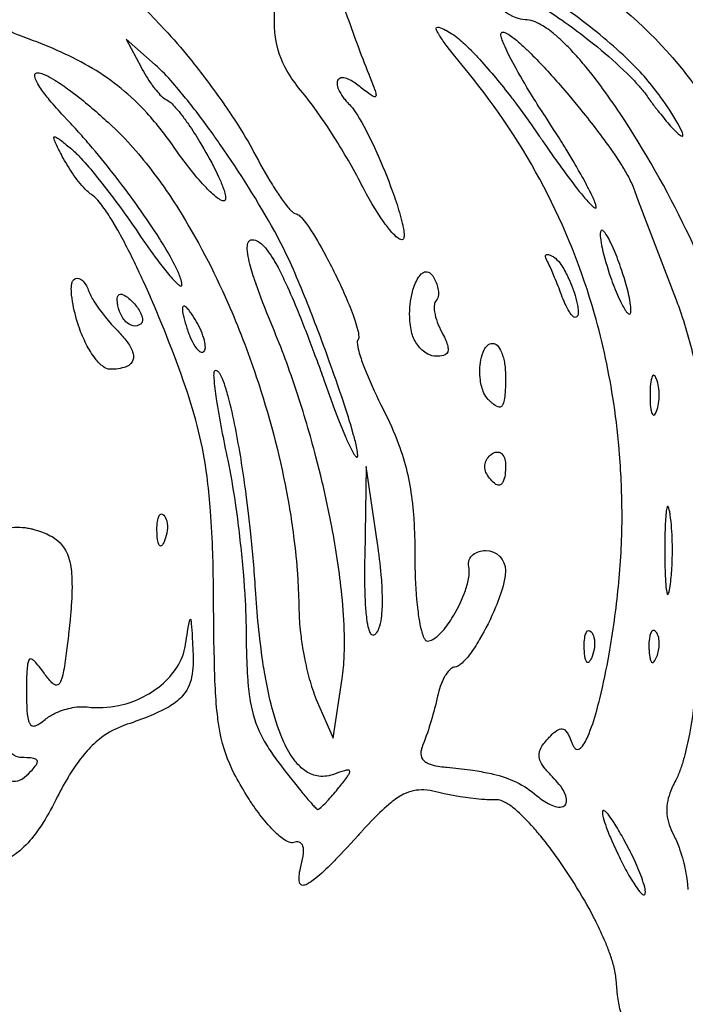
# Model space of a CAD drawing. Header units: millimetres. Extents: x 36.3 to 127.3, y 60.5 to 152.1.
# Tile 15 of 20: x 76.5 to 91, y 119.4 to 140.9. Entities that reach past the tile are written whole.
import ezdxf

# ---------------------------------------------------------------- set-up
doc = ezdxf.new("R2010")
doc.units = ezdxf.units.MM
doc.layers.add('Default', color=2, linetype='Continuous')

msp = doc.modelspace()

# ---------------------------------------------------------------- linework, layer by layer
at = {"layer": 'Default'}
for p, q in [((78.41118, 142.0079), (79.66554, 140.6674)), ((79.46228, 139.8959), (78.83229, 140.4557)), ((78.83229, 140.4557), (79.15234, 139.8453)), ((90.48508, 139.1864), (90.48508, 139.1864)), ((83.96159, 137.2807), (83.96159, 137.2807)), ((89.60751, 135.4855), (89.60751, 135.4855)), ((88.3165, 134.8818), (88.3165, 134.8818)), ((77.81187, 134.1515), (77.81187, 134.1515)), ((78.82035, 134.2939), (78.82035, 134.2939)), ((80.35999, 134.2962), (80.35999, 134.2962)), ((85.05882, 134.0397), (85.05882, 134.0397)), ((90.39022, 133.0474), (90.39022, 133.0474)), ((86.72257, 132.6005), (86.72257, 132.6005)), ((84.06326, 131.1424), (84.02884, 129.1809)), ((84.3083, 129.4604), (84.06326, 131.1424)), ((86.68759, 130.9818), (86.68759, 130.9818)), ((90.68768, 130.084), (90.68768, 130.084)), ((79.50115, 129.7077), (79.50115, 129.7077)), ((84.3083, 129.4604), (84.3083, 129.4604)), ((90.37383, 127.5382), (90.37383, 127.5382)), ((88.81448, 127.1677), (88.81448, 127.1677)), ((83.33815, 125.2157), (83.53622, 126.5147)), ((82.97346, 126.0624), (83.33815, 125.2157)), ((83.46598, 124.1397), (83.46598, 124.1397)), ((89.79354, 122.7906), (89.79354, 122.7906))]:
    msp.add_line(p, q, dxfattribs=at)
for points in [[(90.48508, 139.1864, 0.04399433), (89.80137, 139.976), (89.73116, 140.0442, 0.01973352), (89.16326, 140.5463, 0.01800829), (88.25646, 141.2317, 0.00998174), (87.31054, 141.8619)], [(88.82964, 141.7357, -0.07799743), (90.96756, 139.7753, -0.04397948), (91.77454, 138.5612, -0.0590343), (92.3202, 137.2093)], [(82.67152, 139.295), (82.62911, 139.3463, -0.03895544), (82.33271, 139.7684, -0.09965853), (82.08433, 140.4977, -0.03427214), (82.05997, 140.8827), (82.06015, 140.9309, -0.01977473), (82.07509, 141.2681)], [(83.49278, 141.3863), (83.65006, 140.9397, 0.00959863), (84.14793, 139.609)], [(87.52392, 140.879, -0.0814734), (87.32893, 140.9207, -0.1212275), (86.84814, 141.2644)], [(88.04677, 141.0578), (88.19479, 140.961, -0.01533732), (88.73403, 140.5746), (88.93042, 140.4217, -0.02102964), (89.59139, 139.8544), (89.74879, 139.7035), (89.86384, 139.5873, -0.01833198), (90.02977, 139.4066, -0.02765122), (90.18266, 139.2147)], [(76.70045, 140.4599, -0.00416534), (76.51431, 140.531, -0.00922929), (76.37517, 140.5882, -0.01271013), (76.27071, 140.6344), (76.23116, 140.6528), (76.16198, 140.6867, -0.02921221), (76.10895, 140.7147, -0.0364315), (76.02737, 140.764, -0.06284736), (75.97456, 140.8086, -0.1344132), (75.96327, 140.8315, -0.3535115), (75.9881, 140.8544, -0.07102732), (76.02164, 140.8592)], [(92.23284, 132.7153, 0.03027198), (92.14384, 133.3107, 0.01911174), (92.1134, 133.4482, 0.02886398), (91.79562, 134.51, 0.02685766), (91.03938, 136.2956, 0.03365553), (89.59866, 138.8305, 0.01208903), (89.1746, 139.4338), (89.00629, 139.6547), (88.85401, 139.8447, 0.01574346), (88.57408, 140.167, 0.01929704), (88.34912, 140.3968, 0.0096959), (88.1688, 140.5585, 0.04257713), (87.87128, 140.7689, 0.03872434), (87.70441, 140.8456, 0.08435744), (87.52392, 140.879)], [(79.66554, 140.6674, -0.01804914), (80.20882, 140.0394, -0.01745741), (80.95718, 139.0437, -0.00713342), (81.1326, 138.7862), (81.19691, 138.6887), (81.25249, 138.6029, -0.02180085), (81.61525, 137.9863)], [(86.28293, 139.7254), (86.24512, 139.7717), (85.96302, 140.1228), (85.88026, 140.2292), (85.80636, 140.3266, -0.02883184), (85.64284, 140.5629, -0.02889625), (85.60252, 140.6391, -0.07796957), (85.58985, 140.6788, -0.2453387), (85.59711, 140.7115, -0.2059586), (85.64381, 140.7148, -0.06022233), (85.79091, 140.6515, -0.08155376), (85.80859, 140.642), (85.93008, 140.5721)], [(87.96658, 138.766, -0.00677136), (87.68803, 139.202), (87.66248, 139.2433, -0.01214952), (87.28372, 139.8938), (87.1955, 140.061), (87.13233, 140.1883, -0.01776371), (87.04604, 140.3839, -0.01785923), (87.01108, 140.4862), (86.99971, 140.5401, -0.06181584), (86.99866, 140.568, -0.158887), (87.00845, 140.5943)], [(87.00845, 140.5943, -0.200939), (87.04528, 140.6063, -0.1003108), (87.11322, 140.5863, -0.04100308), (87.23003, 140.5142, -0.02341823), (87.43452, 140.3458, -0.00728574), (87.61506, 140.1756, -0.01811628), (88.25027, 139.4964), (88.47783, 139.232), (88.67312, 138.9973, -0.01621121), (89.3258, 138.1509), (89.47919, 137.9317), (89.59016, 137.7643, -0.01893135), (89.7464, 137.5068, -0.04074222), (89.87727, 137.2355)], [(79.91148, 138.0434, 0.03413786), (79.27854, 138.8482, 0.07526932), (78.09218, 139.8183, 0.02599628), (77.4111, 140.1712, 0.01938235), (76.70045, 140.4599)], [(85.93008, 140.5721, -0.04629366), (86.07906, 140.463, -0.02334924), (86.33154, 140.2276, -0.01357321), (86.53902, 140.0084, -0.01912476), (87.21508, 139.197, -0.01090636), (87.3751, 138.9869, -0.00319894), (87.60895, 138.6673), (87.66624, 138.5865), (87.83508, 138.3421)], [(79.15234, 139.8453, 0.03392649), (79.3878, 139.4631, 0.02329553), (79.45555, 139.3728, 0.02115487), (79.56631, 139.2446), (79.59652, 139.2147, 0.08595917), (79.69933, 139.1398)], [(82.20835, 135.9961), (82.06714, 136.2595, 0.02616564), (80.87852, 138.1593, 0.00671224), (80.7167, 138.3884, 0.0146365), (80.12415, 139.171), (79.96777, 139.3604), (79.84751, 139.4999, 0.03168518), (79.46228, 139.8959)], [(77.54893, 138.6918), (77.46933, 138.7763, -0.0121097), (77.15852, 139.1282, -0.02508654), (76.96936, 139.3763, -0.03505891), (76.88073, 139.5216, -0.08595237), (76.8365, 139.6427, -0.1387058), (76.84055, 139.6895, -0.3141129), (76.90284, 139.7219, -0.07580766), (77.02308, 139.6931), (77.07593, 139.6707, -0.03362456), (77.27115, 139.5643, -0.02187152), (77.59241, 139.3455), (77.65084, 139.3019), (77.75921, 139.2187, -0.01501429), (78.12833, 138.9148, -0.00561604), (78.48516, 138.5966)], [(83.90615, 139.4319, 0.06883494), (83.66826, 139.5827, 0.1055009), (83.53844, 139.6119, 0.256607), (83.44505, 139.5653, 0.1413597), (83.42648, 139.4879, 0.09340099), (83.4589, 139.3565, 0.0588151), (83.56202, 139.183, 0.0218091), (83.62553, 139.1045, 0.00808105), (83.65934, 139.067, 0.03781858), (83.69426, 139.0305)], [(84.14793, 139.609), (84.22691, 139.4111, -0.02331175), (84.26189, 139.307, -0.01284603), (84.27367, 139.254, -0.1485937), (84.26971, 139.2085, -0.3233939), (84.24157, 139.199, -0.09316438), (84.14984, 139.2449), (84.08714, 139.2894), (83.99588, 139.3598), (83.95087, 139.3957), (83.92846, 139.4138), (83.90615, 139.4319)], [(89.63887, 130.0054, 0.01755973), (89.59077, 131.3152, 0.01621757), (89.5853, 131.3868, 0.01856674), (89.45713, 132.5181, 0.03224754), (89.03864, 134.4654, 0.1031855), (86.28293, 139.7254)], [(79.69933, 139.1398, -0.08523208), (79.83001, 139.043, -0.03040348), (80.0286, 138.8148, -0.01897546), (80.18428, 138.6009, -0.01796186), (80.4355, 138.2116, -0.01950772), (80.7731, 137.6017), (80.84922, 137.4423, -0.01944069), (80.95052, 137.195, -0.0340324), (80.98873, 137.0616, -0.07451833), (80.9964, 136.9874, -0.1213133), (80.98709, 136.9477, -0.2824955), (80.95138, 136.9279)], [(83.96159, 137.2807, 0.02369445), (83.36308, 138.3177), (83.2, 138.5689), (83.0742, 138.755), (82.97766, 138.893, 0.01889458), (82.67152, 139.295)], [(90.18266, 139.2147, 0.01665537), (90.26801, 139.0966, 0.01311596), (90.42162, 138.8931, 0.01174469), (90.66405, 138.5968, 0.01725211), (90.79431, 138.4555), (90.86468, 138.3892), (90.90301, 138.3591, 0.1107808), (90.9473, 138.3391)], [(90.9473, 138.3391, 0.3743388), (90.96226, 138.3504, 0.1114505), (90.95284, 138.4109, 0.04313895), (90.85452, 138.6154, 0.02722394), (90.48508, 139.1864)], [(83.69426, 139.0305, -0.03573512), (83.81902, 138.8738), (83.87052, 138.7957, -0.03016979), (84.21142, 138.1558), (84.32426, 137.9079, -0.02059922), (84.67483, 137.0211, -0.01961522), (84.81853, 136.562), (84.84824, 136.4433, -0.00690857), (84.86732, 136.3525, -0.04600734), (84.88575, 136.2131, -0.06756143), (84.88326, 136.139, -0.09993616), (84.87084, 136.1014, -0.2761425), (84.8368, 136.0813)], [(80.04331, 135.1023, 0.07072522), (80.01671, 135.2386, 0.0280675), (79.9138, 135.485, 0.02098922), (79.67174, 135.922, 0.01248206), (79.55676, 136.1077, 0.02294795), (78.6096, 137.4439, 0.01078364), (78.09454, 138.0808, 0.00564484), (77.82615, 138.3903, 0.01210526), (77.54893, 138.6918)], [(89.07442, 136.7959, 0.05758699), (89.05938, 136.8656, 0.03076441), (88.94942, 137.1172, 0.00843356), (88.83849, 137.3302), (88.78805, 137.4223, 0.00712118), (88.59239, 137.764), (88.44064, 138.0174, 0.005239), (88.20686, 138.3937), (88.14735, 138.4872), (87.96658, 138.766)], [(78.48516, 138.5966), (78.61703, 138.4714, -0.01431357), (78.74336, 138.3447, -0.02077703), (79.21017, 137.8178, -0.03064691), (79.97421, 136.7444, -0.03658338), (81.04465, 134.7064, -0.02355102), (81.66627, 133.0952, -0.03394954), (82.32399, 130.5903), (82.35345, 130.4309), (82.37972, 130.2813, -0.01094081), (82.46609, 129.7182, -0.01329971), (82.55721, 128.8684, -0.01145818), (82.57212, 128.6553), (82.58813, 128.3352), (82.59312, 128.175), (82.59604, 128.0148)], [(77.45863, 137.8609, -0.01546029), (77.29547, 138.1794, -0.04424424), (77.2662, 138.2481, -0.09074647), (77.25136, 138.3096, -0.6244487), (77.28162, 138.3246, -0.07459629), (77.33051, 138.2993, -0.03054377), (77.40903, 138.2438, -0.01223199), (77.52232, 138.1546), (77.63398, 138.0631)], [(87.83508, 138.3421, 0.00502154), (87.97502, 138.1371, 0.00615317), (88.22442, 137.7813, 0.01077105), (88.61253, 137.2567), (88.63771, 137.2243), (88.66147, 137.194, 0.01499291), (88.84451, 136.9706, 0.014149), (88.94344, 136.8622), (88.99905, 136.8095, 0.05523224), (89.03334, 136.7839, 0.06805839), (89.05852, 136.7738, 0.482178), (89.07442, 136.7959)], [(77.63398, 138.0631, -0.03442976), (77.8434, 137.8578, -0.01677337), (78.17751, 137.4689), (78.29785, 137.3189, -0.01877074), (79.09129, 136.2325)], [(80.95138, 136.9279, -0.124451), (80.8602, 136.9634, -0.04367464), (80.7178, 137.0747, -0.01967343), (80.49579, 137.2991, -0.03028575), (79.91148, 138.0434)], [(78.07331, 137.0656, -0.0561722), (77.97462, 137.1452, -0.04621231), (77.69164, 137.485, -0.03306142), (77.45863, 137.8609)], [(81.61525, 137.9863, 0.01987459), (82.01679, 137.2771, 0.00293057), (82.12736, 137.1048, 0.02470768), (82.30562, 136.8541), (82.35426, 136.7938, 0.03965834), (82.43317, 136.7078, 0.02568505), (82.47795, 136.6695, 0.1502806), (82.53183, 136.6457)], [(84.8368, 136.0813, -0.1447646), (84.74924, 136.1206, -0.04494603), (84.62169, 136.2428, -0.0220581), (84.43226, 136.486, -0.03453621), (83.96159, 137.2807)], [(80.12257, 132.8748, 0.02156238), (79.26142, 135.0502), (79.20081, 135.1838, 0.01021954), (79.08467, 135.4332, 0.01856883), (78.64494, 136.2902), (78.5228, 136.4989, 0.02584716), (78.32271, 136.8018, 0.01703209), (78.20882, 136.944, 0.06851408), (78.07331, 137.0656)], [(82.53183, 136.6457, -0.1464159), (82.57909, 136.6284, -0.07281367), (82.65152, 136.5651, -0.03986745), (82.76788, 136.4209, -0.0292746), (83.12965, 135.8295), (83.19148, 135.7149, -0.01999858), (83.61581, 134.836, -0.0051449), (83.7103, 134.6095), (83.77638, 134.4372), (83.82205, 134.3061, -0.02753006), (83.87928, 134.105, -0.04731308), (83.89671, 134.0005, -0.05869495), (83.89729, 133.9467, -0.1699487), (83.87889, 133.8961)], [(79.09129, 136.2325, 0.01147497), (79.5195, 135.6271, 0.01798954), (79.75011, 135.3335), (79.78072, 135.2972), (79.80798, 135.2657), (79.83229, 135.2382), (79.87606, 135.1907), (79.91059, 135.1554, 0.02957458), (79.96721, 135.1045, 0.08378432), (80.00459, 135.0799, 0.211482), (80.03278, 135.0759, 0.2536332), (80.04331, 135.1023)], [(82.02362, 134.1763), (81.92941, 134.4046, -0.01716701), (81.62496, 135.2159), (81.61626, 135.2423, -0.02770196), (81.50005, 135.6576, -0.05069895), (81.46886, 135.8829, -0.0742288), (81.48235, 136.0056, -0.1414523), (81.51762, 136.0609, -0.176316), (81.58007, 136.0813)], [(81.58007, 136.0813, -0.1269151), (81.70496, 136.0445, -0.09192689), (81.88266, 135.8812, -0.02221796), (82.01164, 135.6981), (82.03912, 135.6534, -0.01776693), (82.09098, 135.5643), (82.13895, 135.4767, -0.01386481), (82.31047, 135.1298, -0.00926082), (82.57872, 134.5083, -0.00725301), (82.94507, 133.5615), (82.98913, 133.4424, -0.00590684), (83.14123, 133.0251), (83.2907, 132.6069)], [(89.18163, 136.2825, 0.1528771), (89.16782, 136.2518, 0.06749034), (89.16734, 136.1245, 0.01838586), (89.2039, 135.9055, 0.02815348), (89.38801, 135.266)], [(89.60751, 135.4855, 0.02147494), (89.44138, 135.909), (89.39284, 136.0134, 0.0331443), (89.31075, 136.1664), (89.28667, 136.2042, 0.04632657), (89.24512, 136.2581, 0.09299936), (89.21785, 136.2819, 0.3810692), (89.18163, 136.2825)], [(83.86775, 131.345, 0.1620551), (83.87775, 131.3834, 0.04067386), (83.85858, 131.5363, 0.02044246), (83.78751, 131.8254), (83.74935, 131.9596), (83.73021, 132.0245), (83.6916, 132.1518), (83.67249, 132.2133), (83.59528, 132.455, 0.00672624), (83.28643, 133.3547, 0.00901127), (82.78234, 134.6897, 0.0061305), (82.50957, 135.3492, 0.01807674), (82.20835, 135.9961)], [(87.99953, 135.631, -0.07900076), (87.96918, 135.706, -0.121957), (87.97006, 135.7408, -0.3534975), (88.01597, 135.7626, -0.08310044), (88.08587, 135.741, -0.03433611), (88.15009, 135.7059)], [(88.15009, 135.7059, -0.09023868), (88.2788, 135.578, -0.04920495), (88.4411, 135.3069, -0.04361577), (88.6171, 134.8643, -0.02861671), (88.67411, 134.626, -0.03754373), (88.68353, 134.4975, -0.06673014), (88.67105, 134.4296, -0.3343525), (88.61581, 134.3879)], [(88.3165, 134.8818, 0.01687178), (88.1695, 135.2612), (88.1298, 135.3549, 0.02803841), (87.99953, 135.631)], [(89.81388, 134.4689, 0.1589468), (89.83179, 134.5331, 0.05071991), (89.82494, 134.6558, 0.02430199), (89.78699, 134.8672, 0.02823914), (89.60751, 135.4855)], [(77.68179, 135.2098, -0.2683021), (77.79577, 135.2392, -0.1175093), (77.86921, 135.1982, -0.1282848), (78.00056, 134.9877)], [(85.05882, 134.0397, -0.05514799), (85.00955, 134.3951, -0.07083776), (85.07066, 134.9481, -0.07336785), (85.19579, 135.2543, -0.05289619), (85.26231, 135.3362, -0.1066001), (85.33187, 135.3794, -0.2542249), (85.44858, 135.3574, -0.09939696), (85.52622, 135.2676)], [(85.52622, 135.2676, -0.0883904), (85.62583, 135.0196, -0.07347497), (85.63516, 134.8829, -0.1714454), (85.58484, 134.7554)], [(89.38801, 135.266, 0.02314912), (89.55413, 134.8424), (89.60266, 134.7381), (89.642, 134.6606, 0.02093326), (89.70867, 134.5475, 0.05499261), (89.75025, 134.4935, 0.09682319), (89.77758, 134.4695, 0.3732724), (89.81388, 134.4689)], [(77.81187, 134.1515, -0.03946904), (77.67055, 134.6712, -0.03116072), (77.63517, 134.9414, -0.03363024), (77.63646, 135.0794, -0.03543718), (77.64868, 135.1482, -0.124424), (77.68179, 135.2098)], [(78.00056, 134.9877, 0.05153443), (78.12749, 134.7416, 0.05314086), (78.64397, 134.0939)], [(78.6322, 134.7736, -0.06918273), (78.64121, 134.8412, -0.4347714), (78.73096, 134.8935, -0.1046157), (78.85849, 134.8268, -0.03378139), (78.96616, 134.7313)], [(88.61581, 134.3879, -0.1343691), (88.5808, 134.4026, -0.08045021), (88.49223, 134.5085, -0.05144603), (88.3165, 134.8818)], [(90.80222, 134.8113, -0.01429341), (90.92541, 134.4705, -0.0285308), (91.25923, 133.2476, -0.01917615), (91.36951, 132.6225, -0.01202848), (91.40336, 132.3066, -0.03347303), (91.41117, 131.989)], [(78.82035, 134.2939, -0.09861894), (78.68539, 134.5178, -0.0842005), (78.6322, 134.7736)], [(78.96616, 134.7313, -0.06943871), (79.12852, 134.5182, -0.07232258), (79.17881, 134.3885, -0.08320228), (79.18346, 134.3169, -0.1699586), (79.15431, 134.2515)], [(80.35999, 134.2962, 0.02571055), (80.24305, 134.4818, 0.0430509), (80.17308, 134.5723, 0.1088291), (80.10184, 134.6318, 0.5619104), (80.05874, 134.6041, 0.06078028), (80.05809, 134.5221, 0.04802331), (80.06948, 134.4515, 0.02403488), (80.1354, 134.2107, 0.02181271), (80.17585, 134.0925), (80.19726, 134.0338, 0.02381734), (80.21929, 133.9755)], [(85.58484, 134.7554, 0.1546919), (85.54771, 134.6707, 0.07020412), (85.55104, 134.5127, 0.05333971), (85.6112, 134.2843, 0.03483596), (85.70762, 134.0686)], [(78.47166, 133.259, -0.1483982), (78.33521, 133.312, -0.07242321), (78.1582, 133.4894, -0.04712683), (77.95918, 133.8069, -0.03319898), (77.81187, 134.1515)], [(79.15431, 134.2515, -0.251279), (78.97897, 134.2066, -0.1469713), (78.82035, 134.2939)], [(80.52738, 133.649, 0.174152), (80.55483, 133.7328, 0.06934261), (80.53558, 133.8822, 0.06853276), (80.35999, 134.2962)], [(83.53622, 126.5147, 0.02799768), (83.58183, 127.0063, 0.01718859), (83.58627, 127.4683, 0.02138526), (83.53175, 128.3321, 0.02197763), (83.31081, 129.8294, 0.01407381), (83.07054, 130.9389), (82.96637, 131.3516, 0.01544256), (82.54353, 132.7801, 0.01857581), (82.02362, 134.1763)], [(78.64397, 134.0939, -0.03280471), (78.84628, 133.8631, -0.07297438), (78.96978, 133.6407, -0.07951666), (78.98946, 133.5425, -0.2093569), (78.93271, 133.3834, -0.1003406), (78.8307, 133.3154, -0.06992023), (78.65393, 133.27, -0.04137862), (78.47166, 133.259)], [(80.21929, 133.9755, 0.0528235), (80.32398, 133.7657, 0.06815092), (80.40395, 133.6695, 0.09506641), (80.46149, 133.6341, 0.3007563), (80.52738, 133.649)], [(85.58949, 133.5413, -0.1225047), (85.40196, 133.5914, -0.1088814), (85.18511, 133.7808, -0.09739365), (85.05882, 134.0397)], [(85.70762, 134.0686, -0.0264762), (85.78175, 133.9194, -0.0401125), (85.83077, 133.7896, -0.08313201), (85.84613, 133.6805, -0.345444), (85.74555, 133.5598, -0.07989348), (85.58949, 133.5413)], [(83.87889, 133.8961, 0.1679883), (83.8647, 133.8457, 0.06438604), (83.89867, 133.6519), (83.91042, 133.6105, 0.01018435), (83.96191, 133.4523), (84.01214, 133.3157), (84.05879, 133.1973, 0.01972841), (84.43042, 132.3874)], [(86.72257, 132.6005, -0.08443706), (86.62842, 132.7397, -0.0756093), (86.55014, 133.0212, -0.07975168), (86.56023, 133.4633, -0.06740441), (86.63268, 133.683, -0.08104899), (86.70519, 133.7788, -0.1874755), (86.81665, 133.8235)], [(86.81665, 133.8235, -0.1889475), (86.91282, 133.7811, -0.1018258), (87.00889, 133.6333, -0.0569257), (87.07858, 133.3799, -0.04079496), (87.09887, 133.1179)], [(80.74912, 133.2123, 0.1170549), (80.73933, 133.1827, 0.05312662), (80.73911, 133.0619, 0.01991574), (80.7926, 132.6132, 0.00821806), (80.90771, 131.9452, 0.00335486), (81.042, 131.2808)], [(81.64766, 128.4613, 0.01074031), (81.54614, 129.6703), (81.49571, 130.1231), (81.44611, 130.519, 0.01506996), (81.22626, 131.899, 0.01626134), (81.07412, 132.587), (81.05097, 132.6737, 0.01562068), (81.00682, 132.8251, 0.02322961), (80.92577, 133.0505, 0.03378175), (80.86714, 133.1639, 0.07014111), (80.8201, 133.2173, 0.4218146), (80.74912, 133.2123)], [(87.09887, 133.1179, -0.00877449), (87.09694, 132.924), (87.0896, 132.7505, -0.01861835), (87.07092, 132.5887, -0.1092548), (87.0256, 132.4631, -0.3584721), (86.93462, 132.4373, -0.09294388), (86.82095, 132.509, -0.0379125), (86.77075, 132.5538, -0.0228258), (86.74644, 132.577, -0.05728228), (86.72257, 132.6005)], [(90.39022, 133.0474), (90.37834, 133.0744, 0.07169012), (90.34895, 133.1192, 0.4365641), (90.31165, 133.1241, 0.1188884), (90.28469, 133.0756, 0.05004258), (90.25418, 132.8862, 0.01603375), (90.24929, 132.7904), (90.24787, 132.6946)], [(80.73576, 128.1307), (80.73363, 128.4309), (80.72428, 128.9939), (80.71739, 129.2402, 0.01108161), (80.66966, 130.1632), (80.66289, 130.2496, 0.01104882), (80.59223, 130.9178, 0.026839), (80.40879, 131.9086, 0.02531483), (80.12257, 132.8748)], [(90.39022, 132.3418, 0.09269582), (90.44894, 132.6946, 0.09026824), (90.39022, 133.0474)], [(90.24787, 132.6946, 0.0226659), (90.255, 132.4924), (90.26111, 132.4311, 0.05598848), (90.28174, 132.323, 0.07744789), (90.30024, 132.2787, 0.3574806), (90.33379, 132.2601, 0.1548008), (90.36859, 132.2964), (90.39022, 132.3418)], [(83.2907, 132.6069, 0.00717103), (83.34963, 132.4433), (83.45711, 132.1586), (83.542, 131.9465), (83.60879, 131.7884, 0.01371499), (83.71675, 131.5541, 0.02410445), (83.77794, 131.4392, 0.05220751), (83.81361, 131.3833, 0.04077509), (83.83539, 131.3567, 0.1168782), (83.84946, 131.345, 0.3571635), (83.86775, 131.345)], [(84.43042, 132.3874, -0.03078995), (84.76669, 131.6277, -0.05960382), (85.05813, 130.4184, -0.0131373), (85.09003, 130.1089), (85.10592, 129.8761, -0.01133832), (85.12331, 129.1762)], [(86.68759, 130.9818, -0.2163824), (86.65952, 131.2273, -0.1818019), (86.81204, 131.4218)], [(86.81204, 131.4218, -0.1648332), (86.93536, 131.455, -0.1674415), (87.01871, 131.4138, -0.1336676), (87.0828, 131.294, -0.05691557), (87.09887, 131.159)], [(81.042, 131.2808, -0.01400783), (81.20531, 130.3496), (81.25382, 129.9985, -0.01044713), (81.38416, 128.7646, -0.00557935), (81.40713, 128.4552, -0.01433348), (81.44451, 127.5252)], [(87.09887, 131.159, -0.03957856), (87.08699, 130.9589, -0.09061278), (87.0408, 130.7957, -0.1234126), (86.99568, 130.7439, -0.285102), (86.88925, 130.7501, -0.0835997), (86.77598, 130.8551, -0.0417439), (86.68759, 130.9818)], [(79.50115, 129.7077, -0.02435192), (79.50018, 129.8139, -0.04289919), (79.51751, 129.9784, -0.07619296), (79.55119, 130.071, -0.246722), (79.59814, 130.1043, -0.199842), (79.64938, 130.0782)], [(79.64938, 130.0782, -0.1332033), (79.7127, 129.9514, -0.08489193), (79.72234, 129.7414, -0.07002388), (79.67166, 129.5372)], [(90.68768, 130.084, 0.01931434), (90.67194, 130.174, 0.05307889), (90.6608, 130.2203, 0.09062895), (90.6452, 130.2591, 0.7731375), (90.62556, 130.2582, 0.09059834), (90.60873, 130.2007, 0.03357532), (90.59441, 130.0898, 0.01487471), (90.57452, 129.6992), (90.57111, 129.5035), (90.57011, 129.3079)], [(90.68768, 128.5318, 0.01902452), (90.7255, 128.919, 0.01760082), (90.73357, 129.5024, 0.0317504), (90.68768, 130.084)], [(88.54362, 125.1158, 0.06042138), (88.57536, 125.0465, 0.09552638), (88.61534, 124.995, 0.3669106), (88.71443, 124.9879, 0.07129648), (88.77438, 125.0444, 0.041768), (88.85773, 125.1806, 0.01215013), (88.89058, 125.2501, 0.0354936), (89.08618, 125.8226, 0.01261624), (89.15343, 126.0782, 0.01554089), (89.35609, 127.0485, 0.0195924), (89.55855, 128.5211, 0.02506664), (89.63887, 130.0054)], [(75.65923, 127.913, -0.03880104), (75.61359, 128.5666, -0.05290366), (75.67152, 129.0832, -0.0818532), (75.82053, 129.4572, -0.09976012), (76.02673, 129.6811, -0.1532229), (76.45555, 129.8157, -0.05030005), (76.68032, 129.798, -0.01569032), (76.73579, 129.7873, -0.03354444), (76.81801, 129.7676), (76.83849, 129.762), (76.89925, 129.7438)], [(76.89925, 129.7438, -0.05357243), (77.21291, 129.6106, -0.1949526), (77.57296, 129.1604, -0.06371716), (77.64359, 128.7435, -0.03016917), (77.63318, 128.1109, -0.0092375), (77.6069, 127.7955), (77.57388, 127.4809)], [(79.67166, 129.5372, -0.03707249), (79.63761, 129.4639, -0.1316067), (79.59128, 129.4088, -0.4304323), (79.54929, 129.4254, -0.07937493), (79.52454, 129.4933, -0.04415435), (79.50115, 129.7077)], [(84.2739, 127.499, 0.09778434), (84.33995, 127.6074, 0.05544349), (84.39462, 127.8351, 0.03547633), (84.41675, 128.2426, 0.00847898), (84.40633, 128.5484, 0.01463814), (84.3895, 128.7771, 0.01590434), (84.3083, 129.4604)], [(86.29904, 128.9552, -0.2865849), (86.39478, 129.2207, -0.1736247), (86.66316, 129.3079)], [(86.66316, 129.3079, -0.4126036), (87.09887, 128.8706)], [(90.57011, 129.3079, 0.07845555), (90.57012, 129.2831), (90.57134, 129.091, 0.0086083), (90.57806, 128.8007), (90.58533, 128.6469), (90.59227, 128.55, 0.03478885), (90.61249, 128.3967, 0.02206974), (90.62004, 128.3699, 0.201293), (90.63353, 128.3499, 0.3132996), (90.64477, 128.3562, 0.0849583), (90.67207, 128.4426), (90.68768, 128.5318)], [(84.02884, 129.1809, 0.01401887), (84.03238, 128.3226), (84.03684, 128.2127), (84.04202, 128.116, 0.01940141), (84.07499, 127.7763, 0.01345315), (84.09104, 127.6845, 0.04122547), (84.1325, 127.5424, 0.07952554), (84.15439, 127.5022, 0.2646861), (84.21323, 127.4652, 0.1778331), (84.2739, 127.499)], [(85.12331, 129.1762, 0.02335076), (85.16131, 128.2398, 0.00235556), (85.18574, 128.0047, 0.01505109), (85.21025, 127.8286, 0.02465034), (85.26342, 127.5658, 0.04719087), (85.30594, 127.4357, 0.03731332), (85.33852, 127.3734, 0.2382299), (85.39561, 127.3324)], [(85.39561, 127.3324, 0.1272673), (85.51524, 127.3691, 0.06740317), (85.6915, 127.5147, 0.05034234), (85.9314, 127.8321, 0.05020249), (86.19837, 128.3664, 0.03557683), (86.28479, 128.6546, 0.03564467), (86.30638, 128.8042, 0.06636968), (86.29904, 128.9552)], [(87.09887, 128.8706, -0.05608062), (87.05379, 128.5708, -0.03472682), (86.8823, 128.0703, -0.03531577), (86.52715, 127.359, -0.03269721), (86.30468, 127.0246, -0.03850945), (86.1711, 126.871, -0.04352518), (86.09189, 126.8049, -0.137931), (85.99564, 126.7679)], [(83.36957, 124.4346, -0.1198292), (83.03059, 124.3878, -0.1181975), (82.75209, 124.4916, -0.06709143), (82.55146, 124.6701, -0.04652062), (82.40501, 124.871, -0.04563171), (82.19968, 125.2867, -0.0371176), (81.96331, 126.0601, -0.01497953), (81.84449, 126.6545, -0.0116047), (81.80866, 126.879, -0.02077195), (81.64766, 128.4613)], [(81.45442, 123.974, -0.02065081), (81.18654, 124.442, -0.07370507), (80.87897, 125.3298), (80.84872, 125.5028, -0.01636938), (80.82599, 125.6658, -0.01956993), (80.7737, 126.2806), (80.7678, 126.3961), (80.76532, 126.4503), (80.75108, 126.8703), (80.74454, 127.1854, -0.00403329), (80.73576, 128.1307)], [(82.59604, 128.0148, 0.02821087), (82.62996, 127.5168, 0.01799457), (82.68294, 127.1461, 0.01599497), (82.70781, 127.0078, 0.05141036), (82.71363, 126.9776, 0.02077339), (82.82108, 126.5136, 0.03137597), (82.97346, 126.0624)], [(76.60339, 124.7924, -0.06263514), (76.48466, 124.8037, -0.1671351), (76.29749, 124.9156, -0.07129036), (76.19445, 125.0806, -0.03921409), (76.07696, 125.4226, -0.02635014), (76.05722, 125.4991, -0.01720348), (75.93391, 126.0984, -0.00362222), (75.89507, 126.3245, -0.00624764), (75.86285, 126.5227), (75.8092, 126.8698), (75.73283, 127.3912), (75.71424, 127.5216, -0.01925285), (75.70038, 127.6195, -0.00519141), (75.65923, 127.913)], [(80.12198, 127.2472), (80.12526, 127.269, -0.00301592), (80.16607, 127.5346), (80.18233, 127.6329), (80.19298, 127.6919), (80.20933, 127.7674), (80.21926, 127.7978), (80.22549, 127.8074, -0.48841), (80.23515, 127.801, -0.05225249), (80.2495, 127.7189, -0.00521685), (80.26908, 127.4283), (80.28325, 127.1374)], [(81.44451, 127.5252, 0.00271218), (81.44899, 127.1444, 0.01292978), (81.47878, 126.4769, 0.01576963), (81.48996, 126.3516, 0.00661946), (81.51875, 126.1173, 0.01981165), (81.53532, 126.0153, 0.07457645), (81.77228, 125.28, 0.03383779), (81.96785, 124.9464, 0.02070621), (82.19347, 124.6324)], [(88.81448, 127.1677, -0.02964805), (88.81351, 127.274, -0.03942471), (88.83086, 127.4385, -0.07250087), (88.86454, 127.531, -0.2531048), (88.91149, 127.5643, -0.2008736), (88.96272, 127.5382)], [(88.96272, 127.5382, -0.1345447), (89.02605, 127.4114, -0.0842769), (89.03568, 127.2014, -0.06956181), (88.98499, 126.9972)], [(90.37383, 127.5382, 0.1069182), (90.34169, 127.5608, 0.3491936), (90.28395, 127.5424, 0.0996905), (90.24556, 127.454, 0.06717107), (90.22559, 127.1677)], [(90.3961, 126.9972, 0.08839283), (90.45118, 127.2705, 0.06037451), (90.43715, 127.4114, 0.1341662), (90.37383, 127.5382)], [(77.57388, 127.4809, -0.02873407), (77.56998, 127.4464), (77.53853, 127.1783, -0.01168622), (77.47512, 126.735), (77.46599, 126.6861, -0.03441404), (77.42089, 126.5047, -0.04960013), (77.38873, 126.4294, -0.1406289), (77.34081, 126.3776, -0.2140386), (77.28616, 126.3756, -0.1007287), (77.21094, 126.4267, -0.02817595), (77.1204, 126.5279, -0.02281949), (77.03825, 126.6362)], [(77.98037, 125.8977, 0.08394044), (78.66408, 125.928, 0.1202629), (79.58947, 126.3705, 0.0783315), (79.93585, 126.7602, 0.103221), (80.12198, 127.2472)], [(80.28325, 127.1374, -0.02443902), (80.2868, 126.8229, -0.03793714), (80.25645, 126.5472, -0.1436916), (80.0425, 126.1197, -0.06665327), (79.76382, 125.9035, -0.03891356), (79.28704, 125.6781, -0.01440493), (78.79137, 125.4979)], [(88.98499, 126.9972, -0.0387251), (88.95094, 126.9239, -0.1335835), (88.90461, 126.8687, -0.4318884), (88.86263, 126.8854, -0.08117486), (88.83788, 126.9532, -0.04469818), (88.81448, 127.1677)], [(90.22559, 127.1677, 0.02233673), (90.22649, 127.1479, 0.03568212), (90.24121, 126.9936, 0.03824292), (90.2588, 126.9181, 0.03226113), (90.27363, 126.8856, 0.1939191), (90.29643, 126.866, 0.2697883), (90.33557, 126.8851, 0.07548983), (90.3961, 126.9972)], [(77.03825, 126.6362), (76.98766, 126.7047, 0.00971943), (76.87536, 126.8463, 0.05537486), (76.81484, 126.9083, 0.1501282), (76.75028, 126.9433, 0.3017233), (76.70729, 126.9164, 0.08311988), (76.68085, 126.8327, 0.03669911), (76.6592, 126.5282), (76.65665, 126.2229)], [(85.99564, 126.7679, 0.1673062), (85.9045, 126.7295, 0.07625929), (85.79608, 126.6007, 0.02843829), (85.76426, 126.5464, 0.07005889), (85.61584, 126.1329)], [(76.65665, 126.2229), (76.65885, 126.0085), (76.66187, 125.9153), (76.66678, 125.8262), (76.67426, 125.742, 0.04815165), (76.70235, 125.5917, 0.05446812), (76.72662, 125.5341, 0.3010337), (76.81504, 125.481, 0.1075365), (76.88496, 125.5012, 0.05117032), (76.93245, 125.5276, 0.02728754), (77.06315, 125.6251)], [(91.23994, 126.3446, -0.03074879), (91.10625, 125.3044, -0.02272131), (90.98903, 124.7923, -0.0212942), (90.91177, 124.5408, -0.03798391), (90.8093, 124.2985)], [(85.61584, 126.1329, -0.01890242), (85.47685, 125.5978, -0.02545835), (85.29784, 125.0746)], [(77.06315, 125.6251, -0.0645555), (77.26978, 125.7551, -0.06183625), (77.61553, 125.8739, -0.0818711), (77.98037, 125.8977)], [(78.79137, 125.4979, 0.08019685), (78.29114, 125.2296, 0.04842604), (77.9808, 124.9408, 0.04510661), (77.60352, 124.4305, 0.01596448), (77.56201, 124.3628, 0.02085115), (77.29646, 123.8752)], [(88.02007, 125.2025, -0.02711913), (88.08583, 125.2715, -0.04782197), (88.21486, 125.3833, -0.07745273), (88.27581, 125.4149, -0.2764943), (88.3878, 125.3975, -0.1073326), (88.48093, 125.2651, -0.02978614), (88.54362, 125.1158)], [(88.12423, 124.3718, -0.02601756), (87.9622, 124.5496, -0.05386082), (87.86216, 124.7064, -0.2306902), (87.8603, 124.9801, -0.04263464), (87.93156, 125.0975, -0.02985986), (88.02007, 125.2025)], [(85.29784, 125.0746, 0.04486339), (85.26329, 124.9725, 0.05887225), (85.25288, 124.878, 0.2008526), (85.31713, 124.7308, 0.0900849), (85.41507, 124.6663, 0.04889062), (85.58233, 124.6153, 0.0252981), (85.75543, 124.5907)], [(75.78437, 124.7924), (75.87038, 124.6861, 0.01853441), (76.0329, 124.5027, 0.04088167), (76.17577, 124.3727, 0.07184628), (76.30443, 124.2977, 0.2195517), (76.52344, 124.3068, 0.08504719), (76.69785, 124.4396)], [(76.69785, 124.4396), (76.75172, 124.4946, 0.02930804), (76.84593, 124.6038, 0.06608382), (76.879, 124.6562, 0.1043278), (76.89357, 124.7084, 0.3265423), (76.83848, 124.7687, 0.0625812), (76.72179, 124.7888, 0.02551411), (76.66257, 124.7916), (76.60339, 124.7924)], [(82.19347, 124.6324), (82.28976, 124.507), (82.37467, 124.3978), (82.52483, 124.2078), (82.639, 124.0665, 0.01143483), (82.81394, 123.8574), (82.85887, 123.806, 0.01888196), (82.92797, 123.7304, 0.035433), (82.96419, 123.694, 0.108187), (83.00558, 123.6635)], [(83.46598, 124.1397, 0.02244878), (83.63573, 124.3583, 0.02149867), (83.65967, 124.3935, 0.0539662), (83.69682, 124.4605, 0.1047822), (83.70456, 124.494, 0.4455242), (83.66534, 124.5211, 0.05985932), (83.58909, 124.5086, 0.00253639), (83.47853, 124.4742), (83.4239, 124.4547), (83.36957, 124.4346)], [(85.75543, 124.5907, -0.02339986), (85.82235, 124.5843), (85.88716, 124.5778, -0.00823357), (86.38816, 124.5169), (86.48203, 124.5024, -0.01791861), (86.83159, 124.4335, -0.05396667), (87.33659, 124.258, -0.06078988), (87.78278, 123.9637)], [(87.78278, 123.9637, 0.06321661), (88.06936, 123.7727, 0.06525815), (88.21822, 123.7208, 0.1465766), (88.35377, 123.7281, 0.2303845), (88.42276, 123.8057, 0.09597904), (88.42787, 123.8897, 0.07783598), (88.38407, 124.0277, 0.05920002), (88.26811, 124.2103, 0.02522744), (88.12423, 124.3718)], [(90.8093, 124.2985, 0.04015028), (90.68199, 124.0171, 0.1093443), (90.61667, 123.5587, 0.1003622), (90.75783, 123.1176)], [(83.00558, 123.6635, 0.1117518), (83.04248, 123.6833, 0.04171087), (83.15703, 123.789), (83.23734, 123.874, 0.00412283), (83.35361, 124.0052, 0.0144281), (83.46598, 124.1397)], [(85.64793, 124.0329), (85.5818, 124.0489, 0.0461222), (85.32112, 124.0875, 0.134036), (84.87724, 123.9934, 0.05122573), (84.59693, 123.8077, 0.02858008), (84.22826, 123.4648), (84.05476, 123.2824), (83.96941, 123.1898, 0.03179726), (83.94816, 123.1666, 0.01090022), (83.88478, 123.0967)], [(77.29646, 123.8752), (77.25886, 123.8007, -0.0316193), (76.92728, 123.2393), (76.84959, 123.1315, -0.05488115), (76.50852, 122.7607), (76.43093, 122.6996, -0.1020815), (76.09759, 122.5395, -0.1202615), (75.82075, 122.5443, -0.08038998), (75.63407, 122.6305, -0.08189406), (75.41173, 122.8415, -0.04276461), (75.24554, 123.099)], [(82.48082, 122.9429, -0.1599926), (82.38379, 122.9489, -0.07751237), (82.23101, 123.036, -0.04279612), (82.00485, 123.2421, -0.03127715), (81.71139, 123.5944, -0.01287008), (81.57879, 123.7813), (81.56277, 123.8052, -0.01772385), (81.45442, 123.974)], [(86.88393, 123.8763, -0.03048431), (86.57162, 123.8824, -0.04113938), (85.64793, 124.0329)], [(89.50977, 119.9548, 0.04275911), (89.45608, 120.2523, 0.02832706), (89.37207, 120.522, 0.02017005), (89.27633, 120.7687, 0.01371099), (89.06799, 121.2191, 0.01650483), (89.01856, 121.3159, 0.01967311), (88.60046, 122.0466, 0.03227857), (87.86813, 123.0796, 0.00985595), (87.65964, 123.3227, 0.03226477), (87.31538, 123.6606, 0.04216594), (87.11697, 123.8032, 0.04789263), (87.00558, 123.8561, 0.1019892), (86.88393, 123.8763)], [(89.79354, 122.7906), (89.67641, 123.0111, 0.01103815), (89.48785, 123.3355, 0.01078422), (89.39676, 123.4731, 0.03180363), (89.33244, 123.5581, 0.04323196), (89.27898, 123.6154, 0.08001362), (89.2518, 123.6357, 0.1501572), (89.22654, 123.6421, 0.3021272), (89.20882, 123.6124, 0.08023462), (89.22607, 123.4882, 0.02209152), (89.29294, 123.2803, 0.01941381), (89.41644, 122.977), (89.44965, 122.902), (89.5529, 122.6793)], [(83.88478, 123.0967), (83.6385, 122.8277), (83.43822, 122.6158, -0.0090709), (83.26562, 122.4406), (83.22416, 122.3999, -0.03777653), (82.86842, 122.0914, -0.02895769), (82.77254, 122.0335, -0.1184405), (82.67741, 122.0078, -0.2888291), (82.61536, 122.0485, -0.1180173), (82.59718, 122.1657, -0.04945444), (82.61955, 122.3412), (82.6285, 122.3846), (82.64336, 122.4492), (82.65956, 122.5135)], [(90.75783, 123.1176, -0.03234281), (90.88131, 122.8311, -0.03519484), (91.0087, 122.3814, -0.01445602), (91.05043, 122.1511), (91.06444, 122.0349), (91.07227, 121.9182)], [(82.65956, 122.5135, 0.07194716), (82.69562, 122.7804, 0.07920957), (82.68246, 122.8607, 0.2481689), (82.6021, 122.9521, 0.1607774), (82.48082, 122.9429)], [(90.13359, 121.8064, 0.140243), (90.14599, 121.8384, 0.07955464), (90.13172, 121.9657, 0.04030292), (89.98418, 122.387, 0.00813721), (89.89259, 122.5906), (89.84394, 122.691, 0.0148312), (89.79354, 122.7906)], [(89.5529, 122.6793, 0.01019896), (89.67039, 122.4433, 0.01781148), (89.86507, 122.0979), (89.89186, 122.0555, 0.02189173), (89.99234, 121.9112, 0.04425699), (90.05119, 121.8429, 0.04435776), (90.08695, 121.8124), (90.10921, 121.8014, 0.2730451), (90.13359, 121.8064)], [(90.82928, 119.1576, -0.02754542), (90.79864, 119.1465, -0.0079136), (90.55589, 119.0622), (90.44673, 119.0272), (90.34226, 118.9965, -0.01824256), (90.14009, 118.9501, -0.06034455), (89.95468, 118.9371, -0.1097823), (89.7999, 118.9774, -0.105535), (89.69877, 119.066, -0.08884672), (89.60406, 119.2754, -0.03930717), (89.54245, 119.6131), (89.52436, 119.7838), (89.50977, 119.9548)]]:
    msp.add_lwpolyline(points, format="xyb", dxfattribs=at)
msp.add_lwpolyline([(89.87727, 137.2355), (89.99078, 136.9317), (90.39439, 135.8707), (90.59785, 135.3407), (90.80222, 134.8113)], dxfattribs=at)

doc.saveas('drawing.dxf')
